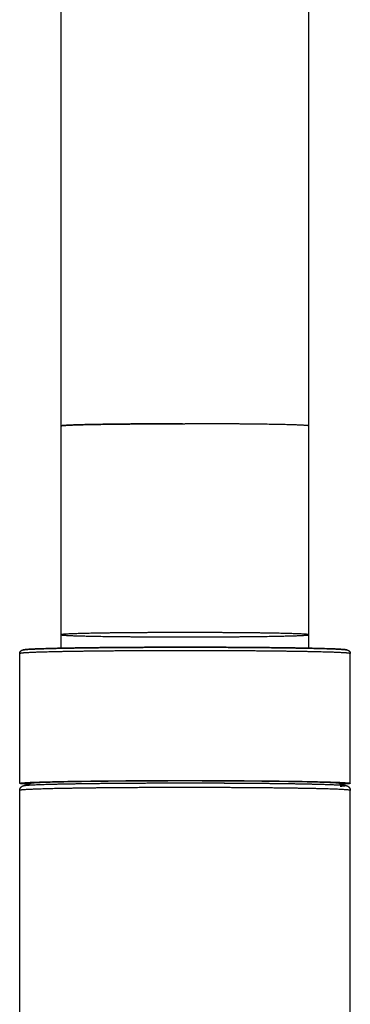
# Model space of a CAD drawing. Header units: millimetres. Extents: x 578 to 1520, y -541 to 791.
# Tile 9 of 11: x 655 to 683, y 540 to 624. Entities that reach past the tile are written whole.
import ezdxf

# ---------------------------------------------------------------- set-up
doc = ezdxf.new("R2010")
doc.units = ezdxf.units.MM
doc.header["$LTSCALE"] = 30.734
doc.layers.get('0').update_dxf_attribs({"linetype": 'CONTINUOUS'})

msp = doc.modelspace()

# ---------------------------------------------------------------- linework, layer by layer
for p, q in [((658.356, 570.572), (658.356, 780.259)), ((679.356, 570.572), (679.356, 780.259)), ((668.65, 589.598), (668.856, 589.598)), ((654.856, 559.12), (654.856, 570.118)), ((682.856, 559.12), (682.856, 570.118)), ((654.856, 457.335), (654.856, 558.52)), ((655.706, 558.98), (655.706, 559.12)), ((668.856, 559.157), (669.019, 559.157)), ((668.856, 559.157), (669.019, 559.157)), ((669.024, 558.764), (668.856, 558.764)), ((682.006, 558.98), (682.006, 559.12)), ((682.856, 457.335), (682.856, 558.52))]:
    msp.add_line(p, q)
msp.add_arc((668.86, -6.667), 596.265, 89.862095, 90.000319)
for points in [[(658.359, 589.418), (658.358, 589.418), (658.356, 589.416), (658.356, 589.415)], [(658.356, 589.415), (658.356, 589.416), (658.358, 589.418), (658.359, 589.418)]]:
    msp.add_open_spline(points, degree=3)
for points, knots in [([(668.65, 589.598), (668.582, 589.598), (668.376, 589.598), (668.033, 589.598), (667.623, 589.597), (667.215, 589.596), (666.809, 589.595), (666.407, 589.593), (666.008, 589.591), (665.614, 589.589), (665.224, 589.587), (664.841, 589.584), (664.463, 589.581), (664.092, 589.578), (663.729, 589.575), (663.373, 589.571), (663.026, 589.567), (662.688, 589.563), (662.36, 589.559), (662.041, 589.554), (661.733, 589.55), (661.436, 589.545), (661.15, 589.539), (660.876, 589.534), (660.615, 589.529), (660.366, 589.523), (660.131, 589.517), (659.908, 589.511), (659.7, 589.505), (659.506, 589.498), (659.326, 589.492), (659.161, 589.485), (659.011, 589.479), (658.876, 589.472), (658.756, 589.465), (658.652, 589.458), (658.563, 589.451), (658.491, 589.444), (658.434, 589.438), (658.394, 589.431), (658.37, 589.425), (658.36, 589.42), (658.359, 589.418)], [0, 0, 0, 0, 0.051511, 0.154405, 0.256985, 0.359089, 0.460561, 0.561242, 0.660977, 0.759611, 0.856992, 0.952974, 1.047413, 1.140168, 1.23103, 1.319938, 1.406755, 1.491328, 1.573572, 1.653294, 1.730375, 1.804699, 1.876156, 1.944636, 2.010037, 2.07226, 2.13121, 2.186799, 2.238944, 2.287564, 2.332555, 2.373886, 2.411493, 2.44531, 2.475302, 2.501397, 2.523562, 2.54177, 2.556003, 2.566262, 2.572588, 2.574342, 2.574342, 2.574342, 2.574342]), ([(658.359, 589.418), (658.36, 589.42), (658.37, 589.425), (658.394, 589.431), (658.434, 589.438), (658.491, 589.444), (658.563, 589.451), (658.652, 589.458), (658.756, 589.465), (658.875, 589.472), (659.011, 589.479), (659.161, 589.485), (659.326, 589.492), (659.506, 589.498), (659.7, 589.505), (659.909, 589.511), (660.131, 589.517), (660.366, 589.523), (660.615, 589.529), (660.876, 589.534), (661.15, 589.539), (661.436, 589.545), (661.733, 589.55), (662.041, 589.554), (662.359, 589.559), (662.688, 589.563), (663.026, 589.567), (663.373, 589.571), (663.729, 589.575), (664.092, 589.578), (664.463, 589.581), (664.841, 589.584), (665.225, 589.587), (665.614, 589.589), (666.008, 589.591), (666.407, 589.593), (666.809, 589.595), (667.215, 589.596), (667.623, 589.597), (668.033, 589.598), (668.376, 589.598), (668.582, 589.598), (668.65, 589.598)], [0, 0, 0, 0, 0.001758, 0.008087, 0.018348, 0.032585, 0.050782, 0.072934, 0.099014, 0.128983, 0.162816, 0.200438, 0.241792, 0.286814, 0.335436, 0.387583, 0.443175, 0.502129, 0.564353, 0.629756, 0.698238, 0.769699, 0.843975, 0.921011, 1.000694, 1.082886, 1.167507, 1.254363, 1.343321, 1.434246, 1.527, 1.621441, 1.717426, 1.814807, 1.913436, 2.013166, 2.113848, 2.215331, 2.317385, 2.419933, 2.522818, 2.574342, 2.574342, 2.574342, 2.574342]), ([(679.356, 589.415), (679.356, 589.419), (679.342, 589.425), (679.32, 589.431), (679.278, 589.438), (679.222, 589.444), (679.149, 589.451), (679.061, 589.458), (678.957, 589.465), (678.838, 589.472), (678.702, 589.479), (678.552, 589.485), (678.387, 589.492), (678.207, 589.498), (678.013, 589.505), (677.804, 589.511), (677.582, 589.517), (677.347, 589.523), (677.098, 589.529), (676.837, 589.534), (676.563, 589.539), (676.277, 589.545), (675.98, 589.55), (675.672, 589.554), (675.354, 589.559), (675.025, 589.563), (674.687, 589.567), (674.34, 589.571), (673.984, 589.575), (673.621, 589.578), (673.25, 589.581), (672.872, 589.584), (672.488, 589.587), (672.099, 589.589), (671.705, 589.591), (671.306, 589.593), (670.904, 589.595), (670.566, 589.596), (670.363, 589.596), (670.295, 589.596)], [0, 0, 0, 0, 0.002709, 0.009037, 0.019299, 0.033536, 0.051733, 0.073885, 0.099965, 0.129934, 0.163767, 0.201389, 0.242743, 0.287765, 0.336387, 0.388534, 0.444126, 0.50308, 0.565304, 0.630707, 0.699189, 0.77065, 0.844926, 0.921962, 1.001645, 1.083836, 1.168458, 1.255313, 1.344271, 1.435196, 1.52795, 1.622392, 1.718376, 1.815757, 1.914387, 2.014117, 2.114799, 2.216282, 2.267215, 2.267215, 2.267215, 2.267215]), ([(668.856, 571.901), (668.719, 571.901), (668.445, 571.901), (668.033, 571.9), (667.623, 571.9), (667.215, 571.899), (666.809, 571.897), (666.407, 571.896), (666.008, 571.894), (665.614, 571.892), (665.224, 571.89), (664.841, 571.887), (664.463, 571.884), (664.092, 571.881), (663.729, 571.878), (663.373, 571.874), (663.026, 571.87), (662.688, 571.866), (662.36, 571.862), (662.041, 571.857), (661.733, 571.852), (661.436, 571.847), (661.15, 571.842), (660.876, 571.837), (660.615, 571.831), (660.366, 571.826), (660.131, 571.82), (659.908, 571.814), (659.7, 571.807), (659.506, 571.801), (659.326, 571.795), (659.161, 571.788), (659.011, 571.781), (658.876, 571.775), (658.756, 571.768), (658.652, 571.761), (658.564, 571.754), (658.491, 571.747), (658.435, 571.74), (658.393, 571.733), (658.371, 571.728), (658.356, 571.721), (658.356, 571.718)], [0, 0, 0, 0, 0.103051, 0.205945, 0.308525, 0.410629, 0.512101, 0.612782, 0.712517, 0.811151, 0.908532, 1.004514, 1.098952, 1.191707, 1.28257, 1.371478, 1.458295, 1.542868, 1.625112, 1.704834, 1.781915, 1.856239, 1.927695, 1.996176, 2.061577, 2.1238, 2.18275, 2.238339, 2.290484, 2.339104, 2.384094, 2.425425, 2.463033, 2.49685, 2.526841, 2.552937, 2.575102, 2.59331, 2.607543, 2.617802, 2.624128, 2.626833, 2.626833, 2.626833, 2.626833]), ([(658.356, 571.718), (658.356, 571.714), (658.371, 571.707), (658.393, 571.702), (658.435, 571.695), (658.491, 571.688), (658.564, 571.681), (658.652, 571.674), (658.756, 571.667), (658.875, 571.661), (659.011, 571.654), (659.161, 571.647), (659.326, 571.641), (659.506, 571.634), (659.7, 571.628), (659.909, 571.622), (660.131, 571.616), (660.366, 571.61), (660.615, 571.604), (660.876, 571.598), (661.15, 571.593), (661.436, 571.588), (661.733, 571.583), (662.041, 571.578), (662.359, 571.574), (662.688, 571.569), (663.026, 571.565), (663.373, 571.561), (663.729, 571.558), (664.092, 571.554), (664.463, 571.551), (664.841, 571.548), (665.225, 571.546), (665.614, 571.543), (666.008, 571.541), (666.407, 571.539), (666.809, 571.538), (667.215, 571.537), (667.623, 571.536), (668.033, 571.535), (668.444, 571.535), (668.719, 571.534), (668.856, 571.534)], [0, 0, 0, 0, 0.002709, 0.009037, 0.019299, 0.033536, 0.051733, 0.073885, 0.099965, 0.129934, 0.163767, 0.201389, 0.242743, 0.287765, 0.336387, 0.388534, 0.444126, 0.50308, 0.565304, 0.630707, 0.699189, 0.77065, 0.844926, 0.921962, 1.001645, 1.083836, 1.168458, 1.255313, 1.344271, 1.435196, 1.52795, 1.622392, 1.718376, 1.815757, 1.914387, 2.014117, 2.114799, 2.216282, 2.318336, 2.420884, 2.523768, 2.626833, 2.626833, 2.626833, 2.626833]), ([(679.356, 571.718), (679.356, 571.721), (679.342, 571.728), (679.32, 571.733), (679.278, 571.74), (679.222, 571.747), (679.149, 571.754), (679.061, 571.761), (678.957, 571.768), (678.838, 571.775), (678.702, 571.781), (678.552, 571.788), (678.387, 571.795), (678.207, 571.801), (678.013, 571.807), (677.804, 571.814), (677.582, 571.82), (677.347, 571.826), (677.098, 571.831), (676.837, 571.837), (676.563, 571.842), (676.277, 571.847), (675.98, 571.852), (675.672, 571.857), (675.354, 571.862), (675.025, 571.866), (674.687, 571.87), (674.34, 571.874), (673.984, 571.878), (673.621, 571.881), (673.25, 571.884), (672.872, 571.887), (672.488, 571.89), (672.099, 571.892), (671.705, 571.894), (671.306, 571.896), (670.904, 571.897), (670.498, 571.899), (670.09, 571.9), (669.68, 571.9), (669.269, 571.901), (668.994, 571.901), (668.856, 571.901)], [0, 0, 0, 0, 0.002709, 0.009037, 0.019299, 0.033536, 0.051733, 0.073885, 0.099965, 0.129934, 0.163767, 0.201389, 0.242743, 0.287765, 0.336387, 0.388534, 0.444126, 0.50308, 0.565304, 0.630707, 0.699189, 0.77065, 0.844926, 0.921962, 1.001645, 1.083836, 1.168458, 1.255313, 1.344271, 1.435196, 1.52795, 1.622392, 1.718376, 1.815757, 1.914387, 2.014117, 2.114799, 2.216282, 2.318336, 2.420884, 2.523768, 2.626833, 2.626833, 2.626833, 2.626833]), ([(668.856, 571.534), (668.994, 571.534), (669.268, 571.535), (669.68, 571.535), (670.09, 571.536), (670.498, 571.537), (670.904, 571.538), (671.306, 571.539), (671.705, 571.541), (672.099, 571.543), (672.489, 571.546), (672.872, 571.548), (673.25, 571.551), (673.621, 571.554), (673.984, 571.558), (674.34, 571.561), (674.687, 571.565), (675.025, 571.569), (675.353, 571.574), (675.672, 571.578), (675.98, 571.583), (676.277, 571.588), (676.563, 571.593), (676.837, 571.598), (677.098, 571.604), (677.347, 571.61), (677.582, 571.616), (677.805, 571.622), (678.013, 571.628), (678.207, 571.634), (678.387, 571.641), (678.552, 571.647), (678.702, 571.654), (678.837, 571.661), (678.957, 571.667), (679.061, 571.674), (679.149, 571.681), (679.222, 571.688), (679.278, 571.695), (679.32, 571.702), (679.342, 571.707), (679.356, 571.714), (679.356, 571.718)], [0, 0, 0, 0, 0.103051, 0.205945, 0.308525, 0.410629, 0.512101, 0.612782, 0.712517, 0.811151, 0.908532, 1.004514, 1.098952, 1.191707, 1.28257, 1.371478, 1.458295, 1.542868, 1.625112, 1.704834, 1.781915, 1.856239, 1.927695, 1.996176, 2.061577, 2.1238, 2.18275, 2.238339, 2.290484, 2.339104, 2.384094, 2.425425, 2.463033, 2.49685, 2.526841, 2.552937, 2.575102, 2.59331, 2.607543, 2.617802, 2.624128, 2.626833, 2.626833, 2.626833, 2.626833]), ([(654.856, 570.118), (654.856, 570.129), (654.858, 570.151), (654.863, 570.183), (654.872, 570.214), (654.883, 570.244), (654.898, 570.272), (654.914, 570.298), (654.933, 570.32), (654.952, 570.34), (654.972, 570.357), (654.992, 570.372), (655.012, 570.385), (655.031, 570.395), (655.05, 570.404), (655.068, 570.411), (655.086, 570.417), (655.104, 570.422), (655.121, 570.427), (655.14, 570.431), (655.159, 570.435), (655.172, 570.437), (655.179, 570.438)], [0, 0, 0, 0, 0.0082381, 0.0163975, 0.0243244, 0.0326153, 0.0404183, 0.0478672, 0.0554507, 0.0623209, 0.0686176, 0.075003, 0.080863, 0.0863702, 0.091537, 0.0963826, 0.1010646, 0.1056644, 0.1101892, 0.1147873, 0.1196565, 0.1249934, 0.1249934, 0.1249934, 0.1249934]), ([(682.856, 570.118), (682.856, 570.122), (682.841, 570.131), (682.814, 570.137), (682.766, 570.146), (682.701, 570.154), (682.618, 570.163), (682.516, 570.172), (682.395, 570.18), (682.257, 570.189), (682.101, 570.197), (681.927, 570.206), (681.736, 570.214), (681.527, 570.222), (681.302, 570.23), (681.06, 570.238), (680.802, 570.245), (680.528, 570.253), (680.238, 570.26), (679.933, 570.267), (679.613, 570.274), (679.279, 570.281), (678.931, 570.288), (678.569, 570.294), (678.195, 570.3), (677.808, 570.306), (677.409, 570.311), (676.999, 570.317), (676.578, 570.322), (676.147, 570.327), (675.706, 570.331), (675.255, 570.335), (674.797, 570.339), (674.33, 570.343), (673.856, 570.346), (673.375, 570.349), (672.888, 570.352), (672.396, 570.354), (671.899, 570.356), (671.398, 570.358), (670.894, 570.36), (670.387, 570.361), (669.878, 570.362), (669.368, 570.362), (668.857, 570.362), (668.345, 570.362), (667.835, 570.362), (667.326, 570.361), (666.819, 570.36), (666.315, 570.358), (665.814, 570.356), (665.317, 570.354), (664.825, 570.352), (664.338, 570.349), (663.857, 570.346), (663.383, 570.343), (662.916, 570.339), (662.458, 570.335), (662.007, 570.331), (661.566, 570.327), (661.135, 570.322), (660.714, 570.317), (660.304, 570.311), (659.905, 570.306), (659.518, 570.3), (659.144, 570.294), (658.782, 570.288), (658.434, 570.281), (658.1, 570.274), (657.781, 570.267), (657.476, 570.26), (657.186, 570.253), (656.911, 570.245), (656.653, 570.238), (656.411, 570.23), (656.186, 570.222), (655.977, 570.214), (655.786, 570.206), (655.612, 570.197), (655.456, 570.189), (655.318, 570.18), (655.197, 570.172), (655.095, 570.163), (655.012, 570.154), (654.947, 570.146), (654.899, 570.137), (654.872, 570.131), (654.856, 570.122), (654.856, 570.118)], [0, 0, 0, 0, 0.003229, 0.010576, 0.022445, 0.038897, 0.059928, 0.085529, 0.115673, 0.150326, 0.189443, 0.232974, 0.28086, 0.333038, 0.389442, 0.449984, 0.514598, 0.583202, 0.655699, 0.732024, 0.812044, 0.895646, 0.982718, 1.073122, 1.166757, 1.263511, 1.363259, 1.465868, 1.571195, 1.679096, 1.789426, 1.902043, 2.016781, 2.133497, 2.252053, 2.372282, 2.494053, 2.617185, 2.741484, 2.866787, 2.992904, 3.119681, 3.246973, 3.374617, 3.502442, 3.630271, 3.757928, 3.88524, 4.012043, 4.138158, 4.263414, 4.387669, 4.510753, 4.632513, 4.752796, 4.871393, 4.988153, 5.102907, 5.2155, 5.325812, 5.433701, 5.539024, 5.641636, 5.741393, 5.838162, 5.931816, 6.022228, 6.109267, 6.192841, 6.272834, 6.349139, 6.421674, 6.490304, 6.554942, 6.615501, 6.671891, 6.72406, 6.771941, 6.815471, 6.85459, 6.889246, 6.919394, 6.945, 6.966036, 6.982483, 6.99435, 7.001698, 7.004928, 7.004928, 7.004928, 7.004928]), ([(682.556, 570.418), (682.556, 570.422), (682.541, 570.43), (682.515, 570.437), (682.468, 570.446), (682.405, 570.454), (682.323, 570.462), (682.224, 570.47), (682.106, 570.479), (681.972, 570.487), (681.819, 570.495), (681.649, 570.504), (681.463, 570.512), (681.259, 570.52), (681.039, 570.527), (680.803, 570.535), (680.551, 570.542), (680.284, 570.55), (680.001, 570.557), (679.703, 570.564), (679.391, 570.571), (679.065, 570.577), (678.726, 570.584), (678.373, 570.59), (678.008, 570.596), (677.63, 570.602), (677.241, 570.607), (676.84, 570.612), (676.429, 570.617), (676.008, 570.622), (675.577, 570.626), (675.138, 570.63), (674.69, 570.634), (674.234, 570.638), (673.771, 570.641), (673.302, 570.644), (672.827, 570.647), (672.346, 570.649), (671.861, 570.651), (671.372, 570.653), (670.879, 570.654), (670.384, 570.656), (669.887, 570.656), (669.388, 570.657), (668.889, 570.657), (668.389, 570.657), (667.891, 570.656), (667.393, 570.656), (666.898, 570.655), (666.405, 570.653), (665.915, 570.651), (665.43, 570.649), (664.948, 570.647), (664.472, 570.644), (664.002, 570.642), (663.539, 570.638), (663.082, 570.635), (662.633, 570.631), (662.192, 570.627), (661.76, 570.622), (661.338, 570.618), (660.926, 570.613), (660.524, 570.608), (660.133, 570.602), (659.754, 570.597), (659.387, 570.591), (659.032, 570.585), (658.691, 570.578), (658.363, 570.572), (658.049, 570.565), (657.75, 570.558), (657.465, 570.551), (657.196, 570.543), (656.942, 570.536), (656.703, 570.528), (656.481, 570.521), (656.276, 570.513), (656.087, 570.505), (655.915, 570.496), (655.76, 570.488), (655.623, 570.48), (655.503, 570.472), (655.402, 570.463), (655.317, 570.455), (655.252, 570.446), (655.203, 570.438), (655.174, 570.431), (655.158, 570.424), (655.157, 570.419)], [0, 0, 0, 0, 0.003153, 0.010324, 0.021907, 0.037955, 0.058486, 0.083477, 0.112902, 0.146715, 0.184879, 0.227361, 0.274094, 0.325014, 0.380037, 0.43912, 0.502186, 0.569142, 0.639883, 0.714317, 0.792383, 0.873954, 0.958916, 1.047138, 1.13855, 1.233016, 1.330402, 1.430545, 1.533353, 1.638694, 1.746411, 1.856359, 1.968394, 2.082369, 2.198131, 2.315524, 2.434392, 2.554577, 2.67592, 2.798262, 2.921444, 3.045316, 3.169696, 3.294417, 3.419314, 3.54422, 3.668965, 3.793386, 3.917319, 4.040582, 4.16303, 4.284509, 4.404856, 4.523906, 4.6415, 4.757483, 4.8717, 4.983999, 5.094227, 5.202237, 5.307887, 5.411035, 5.511542, 5.609302, 5.704153, 5.795966, 5.884607, 5.970004, 6.052023, 6.130551, 6.205461, 6.27669, 6.344146, 6.407723, 6.467328, 6.522883, 6.574343, 6.621624, 6.664662, 6.70339, 6.737773, 6.767772, 6.793341, 6.814451, 6.83108, 6.843242, 6.85098, 6.854586, 6.854586, 6.854586, 6.854586]), ([(655.179, 570.438), (655.187, 570.44), (655.204, 570.442), (655.232, 570.446), (655.265, 570.45), (655.304, 570.455), (655.35, 570.46), (655.407, 570.465), (655.476, 570.47), (655.563, 570.477), (655.671, 570.484), (655.805, 570.491), (655.965, 570.499), (656.147, 570.508), (656.347, 570.516), (656.563, 570.524), (656.795, 570.532), (657.043, 570.539), (657.306, 570.547), (657.585, 570.554), (657.879, 570.561), (658.187, 570.568), (658.51, 570.575), (658.846, 570.581), (659.196, 570.588), (659.558, 570.594), (659.933, 570.599), (660.32, 570.605), (660.719, 570.61), (661.128, 570.615), (661.547, 570.62), (661.976, 570.625), (662.415, 570.629), (662.862, 570.633), (663.317, 570.637), (663.779, 570.64), (664.248, 570.643), (664.724, 570.646), (665.204, 570.648), (665.69, 570.651), (666.18, 570.652), (666.674, 570.654), (667.17, 570.655), (667.669, 570.656), (668.169, 570.657), (668.671, 570.657), (669.172, 570.657), (669.673, 570.657), (670.173, 570.656), (670.671, 570.655), (671.167, 570.654), (671.66, 570.652), (672.149, 570.65), (672.633, 570.648), (673.113, 570.645), (673.587, 570.642), (674.054, 570.639), (674.515, 570.636), (674.968, 570.632), (675.412, 570.628), (675.849, 570.624), (676.275, 570.619), (676.692, 570.614), (677.098, 570.609), (677.494, 570.604), (677.878, 570.598), (678.249, 570.592), (678.609, 570.586), (678.955, 570.58), (679.288, 570.573), (679.607, 570.566), (679.911, 570.559), (680.201, 570.552), (680.476, 570.545), (680.736, 570.537), (680.98, 570.53), (681.207, 570.522), (681.419, 570.514), (681.614, 570.506), (681.789, 570.497), (681.941, 570.489), (682.066, 570.482), (682.167, 570.475), (682.249, 570.469), (682.314, 570.464), (682.368, 570.459), (682.412, 570.455), (682.449, 570.45), (682.481, 570.446), (682.507, 570.443), (682.527, 570.439), (682.538, 570.438), (682.542, 570.437)], [0, 0, 0, 0, 0.006013, 0.012934, 0.021053, 0.030688, 0.042239, 0.056184, 0.073238, 0.094505, 0.121357, 0.154754, 0.195133, 0.241379, 0.291439, 0.345276, 0.403325, 0.465392, 0.531313, 0.601065, 0.674568, 0.751718, 0.832412, 0.916553, 1.004028, 1.094722, 1.188516, 1.285286, 1.384905, 1.487239, 1.592153, 1.699507, 1.809159, 1.920963, 2.034768, 2.150425, 2.267777, 2.38667, 2.506943, 2.628437, 2.750989, 2.874435, 2.998611, 3.12335, 3.248486, 3.373852, 3.499279, 3.624602, 3.749651, 3.87426, 3.998262, 4.121493, 4.243786, 4.364979, 4.484909, 4.603418, 4.720346, 4.835538, 4.948839, 5.060099, 5.169169, 5.275904, 5.380163, 5.481806, 5.580699, 5.67671, 5.769712, 5.859583, 5.946204, 6.029463, 6.109247, 6.185461, 6.258001, 6.326768, 6.391695, 6.452724, 6.509704, 6.562557, 6.611593, 6.656127, 6.694195, 6.72537, 6.750376, 6.770307, 6.786408, 6.799654, 6.810668, 6.819889, 6.827685, 6.834349, 6.840145, 6.842786, 6.842786, 6.842786, 6.842786]), ([(682.542, 570.437), (682.545, 570.436), (682.554, 570.435), (682.57, 570.432), (682.587, 570.428), (682.604, 570.424), (682.62, 570.419), (682.637, 570.414), (682.653, 570.408), (682.67, 570.4), (682.688, 570.392), (682.706, 570.382), (682.724, 570.37), (682.742, 570.357), (682.759, 570.342), (682.776, 570.325), (682.792, 570.306), (682.807, 570.285), (682.821, 570.262), (682.833, 570.237), (682.843, 570.21), (682.85, 570.181), (682.855, 570.15), (682.856, 570.129), (682.856, 570.118)], [0, 0, 0, 0, 0.0025014, 0.0071751, 0.0115538, 0.0158091, 0.0200882, 0.0244442, 0.0288465, 0.0334338, 0.0383089, 0.0433829, 0.04878, 0.0545098, 0.0600473, 0.0659379, 0.0722808, 0.0788865, 0.0853253, 0.0923287, 0.0996975, 0.1070092, 0.1147716, 0.1229223, 0.1229223, 0.1229223, 0.1229223]), ([(654.856, 559.12), (654.856, 559.124), (654.872, 559.132), (654.899, 559.139), (654.947, 559.148), (655.012, 559.156), (655.095, 559.165), (655.197, 559.173), (655.318, 559.182), (655.456, 559.191), (655.612, 559.199), (655.786, 559.207), (655.977, 559.216), (656.186, 559.224), (656.411, 559.232), (656.653, 559.239), (656.912, 559.247), (657.186, 559.255), (657.476, 559.262), (657.78, 559.269), (658.1, 559.276), (658.434, 559.283), (658.782, 559.289), (659.144, 559.296), (659.518, 559.302), (659.905, 559.308), (660.304, 559.313), (660.714, 559.318), (661.135, 559.323), (661.566, 559.328), (662.008, 559.333), (662.458, 559.337), (662.917, 559.341), (663.383, 559.345), (663.857, 559.348), (664.338, 559.351), (664.825, 559.354), (665.317, 559.356), (665.814, 559.358), (666.315, 559.36), (666.819, 559.361), (667.326, 559.363), (667.835, 559.363), (668.345, 559.364), (668.857, 559.364), (669.368, 559.364), (669.878, 559.363), (670.387, 559.363), (670.894, 559.361), (671.398, 559.36), (671.899, 559.358), (672.396, 559.356), (672.888, 559.354), (673.375, 559.351), (673.856, 559.348), (674.33, 559.345), (674.796, 559.341), (675.255, 559.337), (675.705, 559.333), (676.146, 559.328), (676.578, 559.323), (676.999, 559.318), (677.409, 559.313), (677.808, 559.308), (678.195, 559.302), (678.569, 559.296), (678.931, 559.289), (679.279, 559.283), (679.613, 559.276), (679.932, 559.269), (680.237, 559.262), (680.527, 559.255), (680.801, 559.247), (681.06, 559.239), (681.302, 559.232), (681.527, 559.224), (681.735, 559.216), (681.927, 559.207), (682.101, 559.199), (682.257, 559.191), (682.395, 559.182), (682.516, 559.173), (682.617, 559.165), (682.701, 559.156), (682.766, 559.148), (682.814, 559.139), (682.841, 559.132), (682.856, 559.124), (682.856, 559.12)], [0, 0, 0, 0, 0.00323, 0.010579, 0.022449, 0.038896, 0.059937, 0.08555, 0.115707, 0.150362, 0.189478, 0.233019, 0.280916, 0.333104, 0.389495, 0.450046, 0.514676, 0.58329, 0.655781, 0.732063, 0.812063, 0.895654, 0.982715, 1.073117, 1.166785, 1.263569, 1.363333, 1.465914, 1.571226, 1.679123, 1.78945, 1.90206, 2.016808, 2.13354, 2.252101, 2.37233, 2.494067, 2.617149, 2.741414, 2.866694, 2.992831, 3.119658, 3.246989, 3.374654, 3.502484, 3.630311, 3.757966, 3.885281, 4.012089, 4.138206, 4.263469, 4.387727, 4.510811, 4.632551, 4.752781, 4.871341, 4.988075, 5.102826, 5.215438, 5.325761, 5.43365, 5.538963, 5.641557, 5.741326, 5.838111, 5.931778, 6.022182, 6.109245, 6.192837, 6.272839, 6.349123, 6.421616, 6.490232, 6.554863, 6.615416, 6.671809, 6.723998, 6.771897, 6.815439, 6.854557, 6.889213, 6.919372, 6.944985, 6.966026, 6.982474, 6.994345, 7.001696, 7.004927, 7.004927, 7.004927, 7.004927]), ([(655.706, 559.12), (655.709, 559.123), (655.719, 559.132), (655.748, 559.137), (655.793, 559.147), (655.856, 559.154), (655.936, 559.163), (656.034, 559.171), (656.15, 559.179), (656.283, 559.187), (656.433, 559.195), (656.6, 559.203), (656.784, 559.211), (656.984, 559.218), (657.201, 559.226), (657.433, 559.233), (657.681, 559.241), (657.944, 559.248), (658.222, 559.255), (658.515, 559.261), (658.822, 559.268), (659.143, 559.274), (659.477, 559.281), (659.823, 559.286), (660.182, 559.292), (660.553, 559.298), (660.935, 559.303), (661.328, 559.308), (661.732, 559.313), (662.145, 559.317), (662.567, 559.321), (662.997, 559.325), (663.436, 559.329), (663.882, 559.332), (664.335, 559.335), (664.794, 559.338), (665.259, 559.34), (665.729, 559.343), (666.203, 559.344), (666.681, 559.346), (667.161, 559.347), (667.644, 559.348), (668.128, 559.349), (668.614, 559.349), (669.099, 559.349), (669.585, 559.349), (670.069, 559.348), (670.552, 559.347), (671.032, 559.346), (671.51, 559.344), (671.984, 559.343), (672.453, 559.34), (672.918, 559.338), (673.377, 559.335), (673.83, 559.332), (674.277, 559.329), (674.716, 559.325), (675.146, 559.321), (675.568, 559.317), (675.981, 559.313), (676.385, 559.308), (676.778, 559.303), (677.16, 559.298), (677.531, 559.292), (677.89, 559.286), (678.236, 559.281), (678.57, 559.274), (678.891, 559.268), (679.197, 559.261), (679.49, 559.255), (679.768, 559.248), (680.032, 559.241), (680.28, 559.233), (680.512, 559.226), (680.729, 559.218), (680.929, 559.211), (681.113, 559.203), (681.28, 559.195), (681.43, 559.187), (681.563, 559.179), (681.679, 559.171), (681.777, 559.163), (681.857, 559.154), (681.92, 559.147), (681.964, 559.137), (681.994, 559.132), (682.004, 559.123), (682.006, 559.12)], [0, 0, 0, 0, 0.003088, 0.010145, 0.021552, 0.037366, 0.057582, 0.082191, 0.111166, 0.144474, 0.18207, 0.223904, 0.269918, 0.320052, 0.374239, 0.432392, 0.49445, 0.560329, 0.629931, 0.703205, 0.780001, 0.860218, 0.943746, 1.030441, 1.120219, 1.212965, 1.308556, 1.406857, 1.507731, 1.611035, 1.716629, 1.824375, 1.934099, 2.045684, 2.15898, 2.273817, 2.390104, 2.507603, 2.626159, 2.745612, 2.865757, 2.986481, 3.107628, 3.229037, 3.350536, 3.471954, 3.593119, 3.713869, 3.834043, 3.95345, 4.071963, 4.18942, 4.305646, 4.420546, 4.533884, 4.645511, 4.755277, 4.862996, 4.968569, 5.071857, 5.172724, 5.271027, 5.366626, 5.459386, 5.549184, 5.635899, 5.719395, 5.799584, 5.876355, 5.949593, 6.019237, 6.085142, 6.147224, 6.205399, 6.259572, 6.309695, 6.355704, 6.397537, 6.435135, 6.468446, 6.497426, 6.52204, 6.542262, 6.558071, 6.569477, 6.576535, 6.579623, 6.579623, 6.579623, 6.579623]), ([(654.856, 558.52), (654.856, 558.533), (654.858, 558.559), (654.863, 558.597), (654.873, 558.635), (654.886, 558.672), (654.902, 558.707), (654.921, 558.74), (654.943, 558.771), (654.967, 558.798), (654.99, 558.821), (655.013, 558.84), (655.037, 558.858), (655.061, 558.873), (655.085, 558.885), (655.107, 558.896), (655.129, 558.905), (655.151, 558.912), (655.172, 558.919), (655.193, 558.924), (655.214, 558.929), (655.236, 558.934), (655.26, 558.938), (655.287, 558.943), (655.317, 558.947), (655.352, 558.951), (655.393, 558.956), (655.442, 558.961), (655.502, 558.966), (655.576, 558.972), (655.667, 558.979), (655.782, 558.986), (655.924, 558.994), (656.091, 559.002), (656.278, 559.01), (656.481, 559.019), (656.701, 559.026), (656.937, 559.034), (657.188, 559.042), (657.455, 559.049), (657.737, 559.057), (658.034, 559.064), (658.346, 559.07), (658.672, 559.077), (659.011, 559.084), (659.363, 559.09), (659.728, 559.096), (660.106, 559.101), (660.495, 559.107), (660.896, 559.112), (661.307, 559.117), (661.728, 559.122), (662.159, 559.126), (662.599, 559.13), (663.047, 559.134), (663.504, 559.138), (663.967, 559.141), (664.437, 559.144), (664.913, 559.147), (665.394, 559.149), (665.88, 559.151), (666.37, 559.153), (666.863, 559.155), (667.359, 559.156), (667.857, 559.156), (668.357, 559.157), (668.69, 559.157), (668.856, 559.157)], [0, 0, 0, 0, 0.009714, 0.019435, 0.028972, 0.039079, 0.048675, 0.058015, 0.067971, 0.076845, 0.084784, 0.092299, 0.099978, 0.106896, 0.11351, 0.119823, 0.125707, 0.131393, 0.136874, 0.142239, 0.147635, 0.153237, 0.159257, 0.165913, 0.17343, 0.182101, 0.192294, 0.204481, 0.219242, 0.237345, 0.259806, 0.287968, 0.323737, 0.366401, 0.4132, 0.464119, 0.519081, 0.578057, 0.640981, 0.707785, 0.778389, 0.852706, 0.930642, 1.012096, 1.096964, 1.185135, 1.276491, 1.370914, 1.468276, 1.568449, 1.671298, 1.776687, 1.884473, 1.994514, 2.106661, 2.220762, 2.336666, 2.454217, 2.573255, 2.693622, 2.815155, 2.93769, 3.061063, 3.185107, 3.309656, 3.434541, 3.559595, 3.559595, 3.559595, 3.559595]), ([(655.706, 559.036), (655.673, 559.037), (655.588, 559.042), (655.456, 559.049), (655.318, 559.057), (655.197, 559.066), (655.096, 559.074), (655.012, 559.083), (654.947, 559.091), (654.899, 559.1), (654.872, 559.107), (654.856, 559.115), (654.856, 559.12)], [0, 0, 0, 0, 0.0250531, 0.0641713, 0.0988273, 0.1289856, 0.1545987, 0.17564, 0.1920876, 0.2039589, 0.2113101, 0.2145414, 0.2145414, 0.2145414, 0.2145414]), ([(668.856, 558.764), (668.687, 558.764), (668.347, 558.764), (667.839, 558.763), (667.332, 558.763), (666.827, 558.761), (666.324, 558.76), (665.825, 558.758), (665.33, 558.756), (664.84, 558.754), (664.355, 558.751), (663.876, 558.748), (663.403, 558.745), (662.938, 558.741), (662.481, 558.737), (662.032, 558.733), (661.592, 558.729), (661.162, 558.724), (660.741, 558.719), (660.332, 558.714), (659.934, 558.708), (659.547, 558.702), (659.173, 558.696), (658.812, 558.69), (658.464, 558.683), (658.13, 558.677), (657.81, 558.67), (657.505, 558.663), (657.215, 558.655), (656.94, 558.648), (656.681, 558.64), (656.438, 558.633), (656.212, 558.625), (656.002, 558.617), (655.809, 558.608), (655.634, 558.6), (655.476, 558.592), (655.336, 558.583), (655.213, 558.575), (655.109, 558.566), (655.023, 558.558), (654.956, 558.549), (654.904, 558.541), (654.877, 558.533), (654.856, 558.526), (654.857, 558.52), (654.857, 558.52)], [0, 0, 0, 0, 0.127334, 0.254502, 0.381338, 0.507675, 0.633301, 0.758096, 0.881898, 1.004542, 1.125863, 1.245694, 1.363873, 1.480246, 1.594663, 1.706949, 1.816982, 1.924622, 2.029716, 2.132164, 2.231786, 2.328441, 2.422005, 2.512332, 2.599329, 2.682891, 2.762911, 2.839281, 2.911895, 2.980654, 3.045469, 3.106255, 3.162925, 3.215412, 3.263653, 3.307581, 3.347146, 3.382291, 3.41296, 3.439122, 3.460744, 3.477814, 3.490336, 3.498357, 3.502153, 3.502493, 3.502493, 3.502493, 3.502493]), ([(669.019, 559.157), (669.184, 559.157), (669.513, 559.157), (670.007, 559.156), (670.499, 559.155), (670.989, 559.154), (671.476, 559.153), (671.959, 559.151), (672.439, 559.149), (672.913, 559.146), (673.383, 559.143), (673.846, 559.14), (674.303, 559.137), (674.752, 559.134), (675.194, 559.13), (675.627, 559.126), (676.052, 559.121), (676.467, 559.116), (676.871, 559.111), (677.266, 559.106), (677.649, 559.101), (678.02, 559.095), (678.38, 559.089), (678.726, 559.083), (679.06, 559.077), (679.38, 559.07), (679.686, 559.063), (679.978, 559.056), (680.255, 559.049), (680.517, 559.042), (680.763, 559.034), (680.994, 559.027), (681.209, 559.019), (681.407, 559.011), (681.589, 559.003), (681.754, 558.995), (681.901, 558.987), (682.032, 558.979), (682.145, 558.97), (682.241, 558.962), (682.318, 558.953), (682.378, 558.946), (682.421, 558.936), (682.446, 558.932), (682.461, 558.916), (682.437, 558.906), (682.41, 558.9), (682.36, 558.891), (682.295, 558.883), (682.211, 558.874), (682.113, 558.866), (682.043, 558.861), (682.006, 558.859)], [0, 0, 0, 0, 0.12366, 0.247105, 0.370174, 0.492705, 0.614492, 0.735418, 0.855327, 0.97406, 1.091457, 1.207356, 1.3216, 1.434039, 1.54453, 1.652904, 1.759043, 1.862811, 1.96406, 2.062696, 2.158544, 2.251469, 2.341352, 2.428051, 2.511477, 2.591531, 2.66811, 2.741111, 2.810433, 2.87598, 2.937667, 2.995415, 3.049141, 3.09878, 3.144274, 3.185559, 3.222589, 3.255309, 3.283671, 3.307642, 3.327198, 3.342329, 3.353049, 3.359437, 3.362073, 3.36576, 3.373551, 3.385718, 3.402303, 3.423307, 3.448712, 3.47611, 3.47611, 3.47611, 3.47611]), ([(669.019, 559.157), (669.131, 559.157), (669.408, 559.157), (669.85, 559.156), (670.345, 559.156), (670.838, 559.155), (671.329, 559.153), (671.816, 559.151), (672.299, 559.149), (672.778, 559.147), (673.251, 559.144), (673.719, 559.141), (674.18, 559.138), (674.634, 559.135), (675.08, 559.131), (675.518, 559.127), (675.948, 559.122), (676.367, 559.118), (676.777, 559.113), (677.176, 559.108), (677.565, 559.102), (677.941, 559.096), (678.306, 559.091), (678.658, 559.084), (678.997, 559.078), (679.322, 559.071), (679.634, 559.065), (679.932, 559.058), (680.214, 559.05), (680.482, 559.043), (680.735, 559.036), (680.972, 559.028), (681.193, 559.02), (681.398, 559.012), (681.587, 559.004), (681.757, 558.996), (681.902, 558.988), (682.021, 558.98), (682.115, 558.974), (682.191, 558.968), (682.253, 558.963), (682.304, 558.958), (682.346, 558.953), (682.382, 558.949), (682.413, 558.944), (682.44, 558.94), (682.464, 558.936), (682.486, 558.932), (682.506, 558.928), (682.526, 558.923), (682.546, 558.917), (682.566, 558.911), (682.586, 558.904), (682.606, 558.896), (682.627, 558.886), (682.648, 558.875), (682.669, 558.862), (682.69, 558.848), (682.71, 558.832), (682.73, 558.814), (682.75, 558.794), (682.768, 558.773), (682.786, 558.749), (682.803, 558.722), (682.818, 558.693), (682.831, 558.662), (682.842, 558.629), (682.85, 558.594), (682.855, 558.557), (682.856, 558.532), (682.856, 558.52)], [0, 0, 0, 0, 0.083728, 0.207889, 0.331718, 0.455052, 0.577726, 0.699576, 0.820442, 0.940161, 1.058575, 1.175527, 1.29086, 1.404421, 1.51606, 1.625629, 1.732982, 1.837977, 1.940475, 2.040341, 2.137442, 2.231652, 2.322845, 2.410904, 2.495713, 2.577162, 2.655148, 2.72957, 2.800337, 2.867361, 2.930562, 2.989872, 3.045224, 3.096586, 3.143867, 3.18713, 3.223879, 3.252937, 3.276099, 3.294806, 3.310062, 3.322657, 3.333183, 3.342105, 3.349791, 3.356535, 3.362576, 3.368098, 3.373306, 3.378372, 3.383424, 3.388599, 3.393929, 3.39943, 3.405244, 3.411245, 3.417282, 3.42369, 3.430058, 3.436623, 3.443792, 3.450525, 3.457946, 3.466143, 3.474197, 3.482523, 3.491498, 3.500294, 3.509475, 3.519006, 3.519006, 3.519006, 3.519006]), ([(682.856, 558.52), (682.855, 558.523), (682.846, 558.532), (682.819, 558.537), (682.776, 558.547), (682.714, 558.555), (682.634, 558.563), (682.536, 558.572), (682.42, 558.58), (682.285, 558.589), (682.133, 558.597), (681.963, 558.606), (681.776, 558.614), (681.572, 558.622), (681.351, 558.63), (681.114, 558.638), (680.86, 558.646), (680.59, 558.653), (680.305, 558.66), (680.005, 558.668), (679.689, 558.675), (679.36, 558.681), (679.017, 558.688), (678.66, 558.694), (678.29, 558.7), (677.908, 558.706), (677.513, 558.712), (677.108, 558.717), (676.691, 558.722), (676.264, 558.727), (675.827, 558.732), (675.38, 558.736), (674.926, 558.74), (674.463, 558.744), (673.993, 558.747), (673.516, 558.75), (673.033, 558.753), (672.544, 558.755), (672.051, 558.758), (671.553, 558.759), (671.051, 558.761), (670.547, 558.762), (670.041, 558.763), (669.533, 558.764), (669.193, 558.764), (669.024, 558.764)], [0, 0, 0, 0, 0.002418, 0.008993, 0.020031, 0.03561, 0.055741, 0.080408, 0.109591, 0.143256, 0.181367, 0.22388, 0.270726, 0.321843, 0.377158, 0.436592, 0.500082, 0.567548, 0.638904, 0.714052, 0.792889, 0.87531, 0.961208, 1.050467, 1.142958, 1.238581, 1.337208, 1.43871, 1.542984, 1.64984, 1.759138, 1.870731, 1.984445, 2.10017, 2.21776, 2.337061, 2.457911, 2.580143, 2.703592, 2.828099, 2.953503, 3.079607, 3.206281, 3.333356, 3.460664, 3.460664, 3.460664, 3.460664]), ([(682.856, 559.12), (682.856, 559.115), (682.841, 559.107), (682.814, 559.1), (682.766, 559.091), (682.701, 559.083), (682.618, 559.074), (682.516, 559.066), (682.395, 559.057), (682.257, 559.049), (682.125, 559.042), (682.04, 559.037), (682.006, 559.036)], [0, 0, 0, 0, 0.0032296, 0.0105786, 0.0224486, 0.0388961, 0.0599375, 0.0855502, 0.1157074, 0.1503615, 0.1894778, 0.2145414, 0.2145414, 0.2145414, 0.2145414])]:
    msp.add_open_spline(points, degree=3, knots=knots)

doc.saveas('drawing.dxf')
